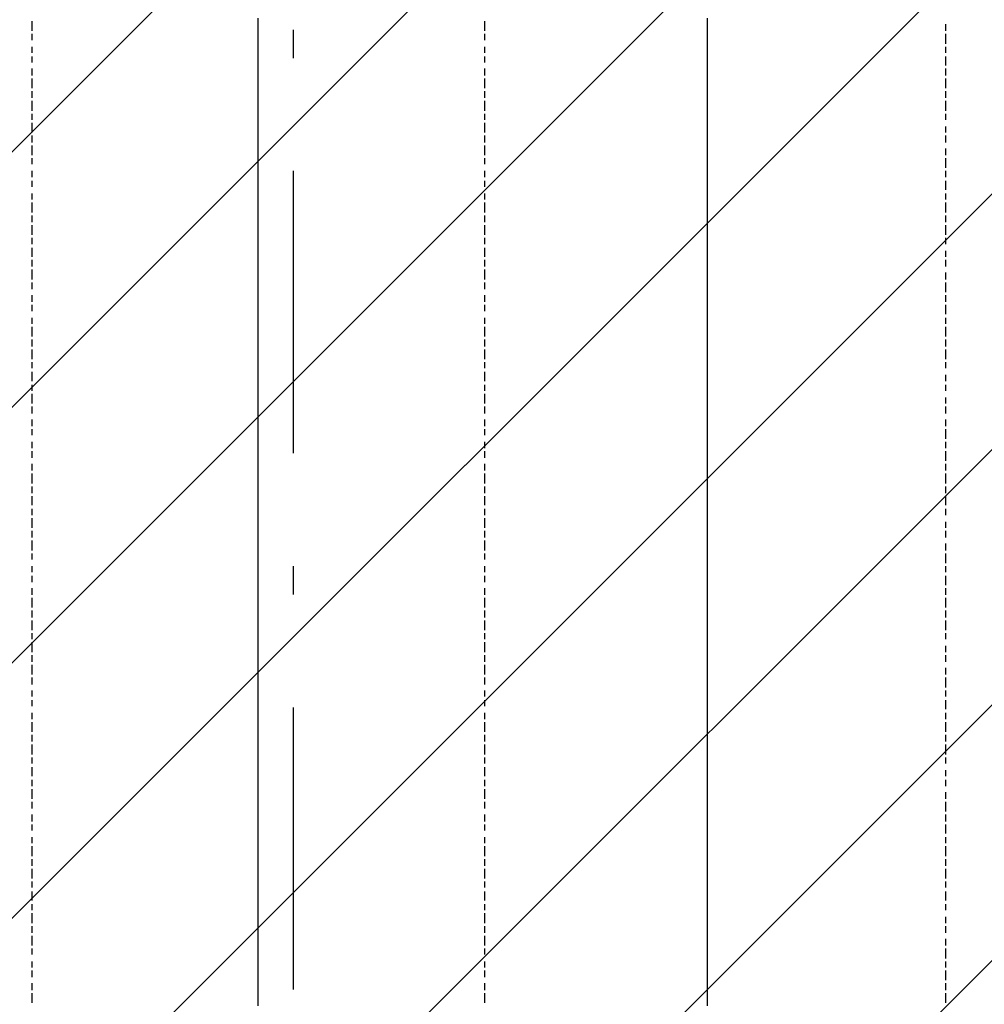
# Model space of a CAD drawing. Extents: x 997 to 109698, y 921 to 94021.
# Tile 146 of 256: x 34329 to 35611, y 13747 to 15055. Entities that reach past the tile are written whole.
import ezdxf

# ---------------------------------------------------------------- set-up
doc = ezdxf.new("R2010")
doc.units = 0
doc.header["$MEASUREMENT"] = 0
doc.layers.add('12', color=7, linetype='CONTINUOUS')
doc.layers.add('28', color=7, linetype='CONTINUOUS')

msp = doc.modelspace()

# ---------------------------------------------------------------- linework, layer by layer
at = {"layer": '12', "color": 1}
for p, q in [((34645.601607, 15056.953237), (34645.601607, 15044.953237)), ((35242.601607, 15056.953237), (35242.601607, 15044.953237)), ((34645.601607, 15044.953237), (34645.601607, 15035.953237)), ((35242.601607, 15044.953237), (35242.601607, 15035.953237)), ((34645.601607, 15035.953237), (34645.601607, 15027.953237)), ((35242.601607, 15035.953237), (35242.601607, 15027.953237)), ((34645.601607, 15027.953237), (34645.601607, 15014.953237)), ((35242.601607, 15027.953237), (35242.601607, 15014.953237)), ((34645.601607, 15014.953237), (34645.601607, 15005.953237)), ((34645.601607, 15005.953237), (34645.601607, 14997.953237)), ((35242.601607, 15014.953237), (35242.601607, 15005.953237)), ((35242.601607, 15005.953237), (35242.601607, 14997.953237)), ((34645.601607, 14997.953237), (34645.601607, 14984.953237)), ((35242.601607, 14997.953237), (35242.601607, 14984.953237)), ((34645.601607, 14984.953237), (34645.601607, 14976.953237)), ((34645.601607, 14976.953237), (34645.601607, 14963.953237)), ((35242.601607, 14984.953237), (35242.601607, 14976.953237)), ((35242.601607, 14976.953237), (35242.601607, 14963.953237)), ((34645.601607, 14963.953237), (34645.601607, 14955.953237)), ((35242.601607, 14963.953237), (35242.601607, 14955.953237)), ((34645.601607, 14955.953237), (34645.601607, 14946.953237)), ((35242.601607, 14955.953237), (35242.601607, 14946.953237)), ((34645.601607, 14946.953237), (34645.601607, 14933.953237)), ((35242.601607, 14946.953237), (35242.601607, 14933.953237)), ((34645.601607, 14933.953237), (34645.601607, 14925.953237)), ((34645.601607, 14925.953237), (34645.601607, 14917.953237)), ((35242.601607, 14933.953237), (35242.601607, 14925.953237)), ((35242.601607, 14925.953237), (35242.601607, 14917.953237)), ((34645.601607, 14917.953237), (34645.601607, 14904.953237)), ((35242.601607, 14917.953237), (35242.601607, 14904.953237)), ((34645.601607, 14904.953237), (34645.601607, 14895.953237)), ((35242.601607, 14904.953237), (35242.601607, 14895.953237)), ((34645.601607, 14895.953237), (34645.601607, 14887.953237)), ((34645.601607, 14887.953237), (34645.601607, 14874.953237)), ((35242.601607, 14895.953237), (35242.601607, 14887.953237)), ((35242.601607, 14887.953237), (35242.601607, 14874.953237)), ((34645.601607, 14874.953237), (34645.601607, 14866.953237)), ((35242.601607, 14874.953237), (35242.601607, 14866.953237)), ((34645.601607, 14866.953237), (34645.601607, 14853.953237)), ((35242.601607, 14866.953237), (35242.601607, 14853.953237)), ((34645.601607, 14853.953237), (34645.601607, 14845.953237)), ((34645.601607, 14845.953237), (34645.601607, 14836.953237)), ((35242.601607, 14853.953237), (35242.601607, 14845.953237)), ((35242.601607, 14845.953237), (35242.601607, 14836.953237)), ((34645.601607, 14836.953237), (34645.601607, 14823.953237)), ((35242.601607, 14836.953237), (35242.601607, 14823.953237)), ((34645.601607, 14823.953237), (34645.601607, 14815.953237)), ((35242.601607, 14823.953237), (35242.601607, 14815.953237)), ((34645.601607, 14815.953237), (34645.601607, 14807.953237)), ((34645.601607, 14807.953237), (34645.601607, 14794.953237)), ((35242.601607, 14815.953237), (35242.601607, 14807.953237)), ((35242.601607, 14807.953237), (35242.601607, 14794.953237)), ((34645.601607, 14794.953237), (34645.601607, 14785.953237)), ((35242.601607, 14794.953237), (35242.601607, 14785.953237)), ((34645.601607, 14785.953237), (34645.601607, 14777.953237)), ((35242.601607, 14785.953237), (35242.601607, 14777.953237)), ((34645.601607, 14777.953237), (34645.601607, 14764.953237)), ((35242.601607, 14777.953237), (35242.601607, 14764.953237)), ((34645.601607, 14764.953237), (34645.601607, 14756.953237)), ((34645.601607, 14756.953237), (34645.601607, 14743.953237)), ((35242.601607, 14764.953237), (35242.601607, 14756.953237)), ((35242.601607, 14756.953237), (35242.601607, 14743.953237)), ((34645.601607, 14743.953237), (34645.601607, 14735.953237)), ((35242.601607, 14743.953237), (35242.601607, 14735.953237)), ((34645.601607, 14735.953237), (34645.601607, 14726.953237)), ((35242.601607, 14735.953237), (35242.601607, 14726.953237)), ((34645.601607, 14726.953237), (34645.601607, 14713.953237)), ((35242.601607, 14726.953237), (35242.601607, 14713.953237)), ((34645.601607, 14713.953237), (34645.601607, 14705.953237)), ((34645.601607, 14705.953237), (34645.601607, 14696.953237)), ((35242.601607, 14713.953237), (35242.601607, 14705.953237)), ((35242.601607, 14705.953237), (35242.601607, 14696.953237)), ((34645.601607, 14696.953237), (34645.601607, 14684.953237)), ((35242.601607, 14696.953237), (35242.601607, 14684.953237)), ((34645.601607, 14684.953237), (34645.601607, 14675.953237)), ((34645.601607, 14675.953237), (34645.601607, 14667.953237)), ((35242.601607, 14684.953237), (35242.601607, 14675.953237)), ((35242.601607, 14675.953237), (35242.601607, 14667.953237)), ((34645.601607, 14667.953237), (34645.601607, 14654.953237)), ((35242.601607, 14667.953237), (35242.601607, 14654.953237)), ((34645.601607, 14654.953237), (34645.601607, 14646.953237)), ((35242.601607, 14654.953237), (35242.601607, 14646.953237)), ((34645.601607, 14646.953237), (34645.601607, 14633.953237)), ((35242.601607, 14646.953237), (35242.601607, 14633.953237)), ((34645.601607, 14633.953237), (34645.601607, 14624.953237)), ((34645.601607, 14624.953237), (34645.601607, 14616.953237)), ((35242.601607, 14633.953237), (35242.601607, 14624.953237)), ((35242.601607, 14624.953237), (35242.601607, 14616.953237)), ((34645.601607, 14616.953237), (34645.601607, 14603.953237)), ((35242.601607, 14616.953237), (35242.601607, 14603.953237)), ((34645.601607, 14603.953237), (34645.601607, 14595.953237)), ((35242.601607, 14603.953237), (35242.601607, 14595.953237)), ((34645.601607, 14595.953237), (34645.601607, 14586.953237)), ((34645.601607, 14586.953237), (34645.601607, 14574.953237)), ((35242.601607, 14595.953237), (35242.601607, 14586.953237)), ((35242.601607, 14586.953237), (35242.601607, 14574.953237)), ((34645.601607, 14574.953237), (34645.601607, 14565.953237)), ((35242.601607, 14574.953237), (35242.601607, 14565.953237)), ((34645.601607, 14565.953237), (34645.601607, 14557.953237)), ((35242.601607, 14565.953237), (35242.601607, 14557.953237)), ((34645.601607, 14557.953237), (34645.601607, 14544.953237)), ((35242.601607, 14557.953237), (35242.601607, 14544.953237)), ((34645.601607, 14544.953237), (34645.601607, 14536.953237)), ((34645.601607, 14536.953237), (34645.601607, 14523.953237)), ((35242.601607, 14544.953237), (35242.601607, 14536.953237)), ((35242.601607, 14536.953237), (35242.601607, 14523.953237)), ((34645.601607, 14523.953237), (34645.601607, 14514.953237)), ((35242.601607, 14523.953237), (35242.601607, 14514.953237)), ((34645.601607, 14514.953237), (34645.601607, 14506.953237)), ((34645.601607, 14506.953237), (34645.601607, 14493.953237)), ((35242.601607, 14514.953237), (35242.601607, 14506.953237)), ((35242.601607, 14506.953237), (35242.601607, 14493.953237)), ((34645.601607, 14493.953237), (34645.601607, 14485.953237)), ((35242.601607, 14493.953237), (35242.601607, 14485.953237)), ((34645.601607, 14485.953237), (34645.601607, 14476.953237)), ((35242.601607, 14485.953237), (35242.601607, 14476.953237)), ((34645.601607, 14476.953237), (34645.601607, 14464.953237)), ((35242.601607, 14476.953237), (35242.601607, 14464.953237)), ((34645.601607, 14464.953237), (34645.601607, 14455.953237)), ((34645.601607, 14455.953237), (34645.601607, 14447.953237)), ((35242.601607, 14464.953237), (35242.601607, 14455.953237)), ((35242.601607, 14455.953237), (35242.601607, 14447.953237)), ((34645.601607, 14447.953237), (34645.601607, 14434.953237)), ((35242.601607, 14447.953237), (35242.601607, 14434.953237)), ((34645.601607, 14434.953237), (34645.601607, 14425.953237)), ((35242.601607, 14434.953237), (35242.601607, 14425.953237)), ((34645.601607, 14425.953237), (34645.601607, 14417.953237)), ((34645.601607, 14417.953237), (34645.601607, 14404.953237)), ((35242.601607, 14425.953237), (35242.601607, 14417.953237)), ((35242.601607, 14417.953237), (35242.601607, 14404.953237)), ((34645.601607, 14404.953237), (34645.601607, 14396.953237)), ((35242.601607, 14404.953237), (35242.601607, 14396.953237)), ((34645.601607, 14396.953237), (34645.601607, 14383.953237)), ((35242.601607, 14396.953237), (35242.601607, 14383.953237)), ((34645.601607, 14383.953237), (34645.601607, 14375.953237)), ((34645.601607, 14375.953237), (34645.601607, 14366.953237)), ((35242.601607, 14383.953237), (35242.601607, 14375.953237)), ((35242.601607, 14375.953237), (35242.601607, 14366.953237)), ((34645.601607, 14366.953237), (34645.601607, 14354.953237)), ((35242.601607, 14366.953237), (35242.601607, 14354.953237)), ((34645.601607, 14354.953237), (34645.601607, 14345.953237)), ((35242.601607, 14354.953237), (35242.601607, 14345.953237)), ((34645.601607, 14345.953237), (34645.601607, 14337.953237)), ((34645.601607, 14337.953237), (34645.601607, 14324.953237)), ((35242.601607, 14345.953237), (35242.601607, 14337.953237)), ((35242.601607, 14337.953237), (35242.601607, 14324.953237)), ((34645.601607, 14324.953237), (34645.601607, 14315.953237)), ((35242.601607, 14324.953237), (35242.601607, 14315.953237)), ((34645.601607, 14315.953237), (34645.601607, 14307.953237)), ((35242.601607, 14315.953237), (35242.601607, 14307.953237)), ((34645.601607, 14307.953237), (34645.601607, 14294.953237)), ((35242.601607, 14307.953237), (35242.601607, 14294.953237)), ((34645.601607, 14294.953237), (34645.601607, 14286.953237)), ((34645.601607, 14286.953237), (34645.601607, 14273.953237)), ((35242.601607, 14294.953237), (35242.601607, 14286.953237)), ((35242.601607, 14286.953237), (35242.601607, 14273.953237)), ((34645.601607, 14273.953237), (34645.601607, 14265.953237)), ((35242.601607, 14273.953237), (35242.601607, 14265.953237)), ((34645.601607, 14265.953237), (34645.601607, 14256.953237)), ((35242.601607, 14265.953237), (35242.601607, 14256.953237)), ((34645.601607, 14256.953237), (34645.601607, 14243.953237)), ((35242.601607, 14256.953237), (35242.601607, 14243.953237)), ((34645.601607, 14243.953237), (34645.601607, 14235.953237)), ((34645.601607, 14235.953237), (34645.601607, 14227.953237)), ((35242.601607, 14243.953237), (35242.601607, 14235.953237)), ((35242.601607, 14235.953237), (35242.601607, 14227.953237)), ((34645.601607, 14227.953237), (34645.601607, 14214.953237)), ((35242.601607, 14227.953237), (35242.601607, 14214.953237)), ((34645.601607, 14214.953237), (34645.601607, 14205.953237)), ((34645.601607, 14205.953237), (34645.601607, 14197.953237)), ((35242.601607, 14214.953237), (35242.601607, 14205.953237)), ((35242.601607, 14205.953237), (35242.601607, 14197.953237)), ((34645.601607, 14197.953237), (34645.601607, 14184.953237)), ((35242.601607, 14197.953237), (35242.601607, 14184.953237)), ((34645.601607, 14184.953237), (34645.601607, 14176.953237)), ((35242.601607, 14184.953237), (35242.601607, 14176.953237)), ((34645.601607, 14176.953237), (34645.601607, 14163.953237)), ((35242.601607, 14176.953237), (35242.601607, 14163.953237)), ((34645.601607, 14163.953237), (34645.601607, 14155.953237)), ((34645.601607, 14155.953237), (34645.601607, 14146.953237)), ((35242.601607, 14163.953237), (35242.601607, 14155.953237)), ((35242.601607, 14155.953237), (35242.601607, 14146.953237)), ((34645.601607, 14146.953237), (34645.601607, 14133.953237)), ((35242.601607, 14146.953237), (35242.601607, 14133.953237)), ((34645.601607, 14133.953237), (34645.601607, 14125.953237)), ((35242.601607, 14133.953237), (35242.601607, 14125.953237)), ((34645.601607, 14125.953237), (34645.601607, 14116.953237)), ((34645.601607, 14116.953237), (34645.601607, 14104.953237)), ((35242.601607, 14125.953237), (35242.601607, 14116.953237)), ((35242.601607, 14116.953237), (35242.601607, 14104.953237)), ((34645.601607, 14104.953237), (34645.601607, 14095.953237)), ((35242.601607, 14104.953237), (35242.601607, 14095.953237)), ((34645.601607, 14095.953237), (34645.601607, 14087.953237)), ((34645.601607, 14087.953237), (34645.601607, 14074.953237)), ((35242.601607, 14095.953237), (35242.601607, 14087.953237)), ((35242.601607, 14087.953237), (35242.601607, 14074.953237)), ((34645.601607, 14074.953237), (34645.601607, 14066.953237)), ((35242.601607, 14074.953237), (35242.601607, 14066.953237)), ((34645.601607, 14066.953237), (34645.601607, 14053.953237)), ((35242.601607, 14066.953237), (35242.601607, 14053.953237)), ((34645.601607, 14053.953237), (34645.601607, 14044.953237)), ((35242.601607, 14053.953237), (35242.601607, 14044.953237)), ((34645.601607, 14044.953237), (34645.601607, 14036.953237)), ((34645.601607, 14036.953237), (34645.601607, 14023.953237)), ((35242.601607, 14044.953237), (35242.601607, 14036.953237)), ((35242.601607, 14036.953237), (35242.601607, 14023.953237)), ((34645.601607, 14023.953237), (34645.601607, 14015.953237)), ((35242.601607, 14023.953237), (35242.601607, 14015.953237)), ((34645.601607, 14015.953237), (34645.601607, 14006.953237)), ((35242.601607, 14015.953237), (35242.601607, 14006.953237)), ((34645.601607, 14006.953237), (34645.601607, 13994.953237)), ((35242.601607, 14006.953237), (35242.601607, 13994.953237)), ((34645.601607, 13994.953237), (34645.601607, 13985.953237)), ((34645.601607, 13985.953237), (34645.601607, 13977.953237)), ((35242.601607, 13994.953237), (35242.601607, 13985.953237)), ((35242.601607, 13985.953237), (35242.601607, 13977.953237)), ((34645.601607, 13977.953237), (34645.601607, 13964.953237)), ((35242.601607, 13977.953237), (35242.601607, 13964.953237)), ((34645.601607, 13964.953237), (34645.601607, 13956.953237)), ((34645.601607, 13956.953237), (34645.601607, 13943.953237)), ((35242.601607, 13964.953237), (35242.601607, 13956.953237)), ((35242.601607, 13956.953237), (35242.601607, 13943.953237)), ((34645.601607, 13943.953237), (34645.601607, 13934.953237)), ((35242.601607, 13943.953237), (35242.601607, 13934.953237)), ((34645.601607, 13934.953237), (34645.601607, 13926.953237)), ((35242.601607, 13934.953237), (35242.601607, 13926.953237)), ((34645.601607, 13926.953237), (34645.601607, 13913.953237)), ((35242.601607, 13926.953237), (35242.601607, 13913.953237)), ((34645.601607, 13913.953237), (34645.601607, 13905.953237)), ((34645.601607, 13905.953237), (34645.601607, 13896.953237)), ((35242.601607, 13913.953237), (35242.601607, 13905.953237)), ((35242.601607, 13905.953237), (35242.601607, 13896.953237)), ((34645.601607, 13896.953237), (34645.601607, 13884.953237)), ((35242.601607, 13896.953237), (35242.601607, 13884.953237)), ((34645.601607, 13884.953237), (34645.601607, 13875.953237)), ((35242.601607, 13884.953237), (35242.601607, 13875.953237)), ((34645.601607, 13875.953237), (34645.601607, 13867.953237)), ((34645.601607, 13867.953237), (34645.601607, 13854.953237)), ((35242.601607, 13875.953237), (35242.601607, 13867.953237)), ((35242.601607, 13867.953237), (35242.601607, 13854.953237)), ((34645.601607, 13854.953237), (34645.601607, 13846.953237)), ((35242.601607, 13854.953237), (35242.601607, 13846.953237)), ((34645.601607, 13846.953237), (34645.601607, 13837.953237)), ((35242.601607, 13846.953237), (35242.601607, 13837.953237)), ((34645.601607, 13837.953237), (34645.601607, 13824.953237)), ((35242.601607, 13837.953237), (35242.601607, 13824.953237)), ((34645.601607, 13824.953237), (34645.601607, 13816.953237)), ((34645.601607, 13816.953237), (34645.601607, 13803.953237)), ((35242.601607, 13824.953237), (35242.601607, 13816.953237)), ((35242.601607, 13816.953237), (35242.601607, 13803.953237)), ((34645.601607, 13803.953237), (34645.601607, 13795.953237)), ((35242.601607, 13803.953237), (35242.601607, 13795.953237)), ((34645.601607, 13795.953237), (34645.601607, 13786.953237)), ((34645.601607, 13786.953237), (34645.601607, 13774.953237)), ((35242.601607, 13795.953237), (35242.601607, 13786.953237)), ((35242.601607, 13786.953237), (35242.601607, 13774.953237)), ((34645.601607, 13774.953237), (34645.601607, 13765.953237)), ((35242.601607, 13774.953237), (35242.601607, 13765.953237)), ((34645.601607, 13765.953237), (34645.601607, 13757.953237)), ((35242.601607, 13765.953237), (35242.601607, 13757.953237)), ((34645.601607, 13757.953237), (34645.601607, 13744.953237)), ((35242.601607, 13757.953237), (35242.601607, 13744.953237))]:
    msp.add_line(p, q, dxfattribs=at)
at = {"layer": '12', "color": 5}
for p, q in [((34345.601607, 15052.953237), (34345.601607, 15039.953237)), ((34946.601607, 15052.953237), (34946.601607, 15039.953237)), ((35559.601607, 15039.953237), (35559.601607, 15048.953237)), ((34345.601607, 15035.953237), (34345.601607, 15027.953237)), ((34946.601607, 15035.953237), (34946.601607, 15027.953237)), ((35559.601607, 15022.953237), (35559.601607, 15035.953237)), ((34345.601607, 15018.953237), (34345.601607, 15010.953237)), ((34946.601607, 15018.953237), (34946.601607, 15010.953237)), ((35559.601607, 15010.953237), (35559.601607, 15018.953237)), ((34345.601607, 15005.953237), (34345.601607, 14997.953237)), ((34946.601607, 15005.953237), (34946.601607, 14997.953237)), ((35559.601607, 14993.953237), (35559.601607, 15005.953237)), ((34345.601607, 14989.953237), (34345.601607, 14980.953237)), ((34946.601607, 14989.953237), (34946.601607, 14980.953237)), ((35559.601607, 14980.953237), (35559.601607, 14989.953237)), ((34345.601607, 14976.953237), (34345.601607, 14963.953237)), ((34946.601607, 14976.953237), (34946.601607, 14963.953237)), ((35559.601607, 14963.953237), (35559.601607, 14976.953237)), ((34345.601607, 14959.953237), (34345.601607, 14950.953237)), ((34946.601607, 14959.953237), (34946.601607, 14950.953237)), ((35559.601607, 14950.953237), (35559.601607, 14959.953237)), ((34345.601607, 14946.953237), (34345.601607, 14933.953237)), ((34946.601607, 14946.953237), (34946.601607, 14933.953237)), ((35559.601607, 14933.953237), (35559.601607, 14946.953237)), ((34345.601607, 14929.953237), (34345.601607, 14921.953237)), ((34946.601607, 14929.953237), (34946.601607, 14921.953237)), ((35559.601607, 14921.953237), (35559.601607, 14929.953237)), ((34345.601607, 14917.953237), (34345.601607, 14904.953237)), ((34946.601607, 14917.953237), (34946.601607, 14904.953237)), ((35559.601607, 14904.953237), (35559.601607, 14912.953237)), ((34345.601607, 14900.953237), (34345.601607, 14891.953237)), ((34946.601607, 14900.953237), (34946.601607, 14891.953237)), ((35559.601607, 14891.953237), (35559.601607, 14900.953237)), ((34345.601607, 14887.953237), (34345.601607, 14874.953237)), ((34946.601607, 14887.953237), (34946.601607, 14874.953237)), ((35559.601607, 14874.953237), (35559.601607, 14883.953237)), ((34345.601607, 14870.953237), (34345.601607, 14862.953237)), ((34946.601607, 14870.953237), (34946.601607, 14862.953237)), ((35559.601607, 14857.953237), (35559.601607, 14870.953237)), ((34345.601607, 14853.953237), (34345.601607, 14845.953237)), ((34946.601607, 14853.953237), (34946.601607, 14845.953237)), ((35559.601607, 14845.953237), (35559.601607, 14853.953237)), ((34345.601607, 14840.953237), (34345.601607, 14832.953237)), ((34946.601607, 14840.953237), (34946.601607, 14832.953237)), ((35559.601607, 14828.953237), (35559.601607, 14840.953237)), ((34345.601607, 14823.953237), (34345.601607, 14815.953237)), ((34946.601607, 14823.953237), (34946.601607, 14815.953237)), ((35559.601607, 14815.953237), (35559.601607, 14823.953237)), ((34345.601607, 14811.953237), (34345.601607, 14798.953237)), ((34946.601607, 14811.953237), (34946.601607, 14798.953237)), ((35559.601607, 14798.953237), (35559.601607, 14811.953237)), ((34345.601607, 14794.953237), (34345.601607, 14785.953237)), ((34946.601607, 14794.953237), (34946.601607, 14785.953237)), ((35559.601607, 14785.953237), (35559.601607, 14794.953237)), ((34345.601607, 14781.953237), (34345.601607, 14768.953237)), ((34946.601607, 14781.953237), (34946.601607, 14768.953237)), ((35559.601607, 14768.953237), (35559.601607, 14781.953237)), ((34345.601607, 14764.953237), (34345.601607, 14756.953237)), ((34946.601607, 14764.953237), (34946.601607, 14756.953237)), ((35559.601607, 14756.953237), (35559.601607, 14764.953237)), ((34345.601607, 14751.953237), (34345.601607, 14739.953237)), ((34946.601607, 14751.953237), (34946.601607, 14739.953237)), ((35559.601607, 14739.953237), (35559.601607, 14747.953237)), ((34345.601607, 14735.953237), (34345.601607, 14726.953237)), ((34946.601607, 14735.953237), (34946.601607, 14726.953237)), ((35559.601607, 14726.953237), (35559.601607, 14735.953237)), ((34345.601607, 14722.953237), (34345.601607, 14709.953237)), ((34946.601607, 14722.953237), (34946.601607, 14709.953237)), ((35559.601607, 14709.953237), (35559.601607, 14718.953237)), ((34345.601607, 14705.953237), (34345.601607, 14696.953237)), ((34946.601607, 14705.953237), (34946.601607, 14696.953237)), ((35559.601607, 14692.953237), (35559.601607, 14705.953237)), ((34345.601607, 14688.953237), (34345.601607, 14679.953237)), ((34946.601607, 14688.953237), (34946.601607, 14679.953237)), ((35559.601607, 14679.953237), (35559.601607, 14688.953237)), ((34345.601607, 14675.953237), (34345.601607, 14667.953237)), ((34946.601607, 14675.953237), (34946.601607, 14667.953237)), ((35559.601607, 14663.953237), (35559.601607, 14675.953237)), ((34345.601607, 14658.953237), (34345.601607, 14650.953237)), ((34946.601607, 14658.953237), (34946.601607, 14650.953237)), ((35559.601607, 14650.953237), (35559.601607, 14658.953237)), ((34345.601607, 14646.953237), (34345.601607, 14633.953237)), ((34946.601607, 14646.953237), (34946.601607, 14633.953237)), ((35559.601607, 14633.953237), (35559.601607, 14646.953237)), ((34345.601607, 14629.953237), (34345.601607, 14620.953237)), ((34946.601607, 14629.953237), (34946.601607, 14620.953237)), ((35559.601607, 14620.953237), (35559.601607, 14629.953237)), ((34345.601607, 14616.953237), (34345.601607, 14603.953237)), ((34946.601607, 14616.953237), (34946.601607, 14603.953237)), ((35559.601607, 14603.953237), (35559.601607, 14616.953237)), ((34345.601607, 14599.953237), (34345.601607, 14591.953237)), ((34946.601607, 14599.953237), (34946.601607, 14591.953237)), ((35559.601607, 14591.953237), (35559.601607, 14599.953237)), ((34345.601607, 14586.953237), (34345.601607, 14574.953237)), ((34946.601607, 14586.953237), (34946.601607, 14574.953237)), ((35559.601607, 14574.953237), (35559.601607, 14582.953237)), ((34345.601607, 14569.953237), (34345.601607, 14561.953237)), ((34946.601607, 14569.953237), (34946.601607, 14561.953237)), ((35559.601607, 14561.953237), (35559.601607, 14569.953237)), ((34345.601607, 14557.953237), (34345.601607, 14544.953237)), ((34946.601607, 14557.953237), (34946.601607, 14544.953237)), ((35559.601607, 14544.953237), (35559.601607, 14552.953237)), ((34345.601607, 14540.953237), (34345.601607, 14531.953237)), ((34946.601607, 14540.953237), (34946.601607, 14531.953237)), ((35559.601607, 14531.953237), (35559.601607, 14540.953237)), ((34345.601607, 14523.953237), (34345.601607, 14514.953237)), ((34946.601607, 14523.953237), (34946.601607, 14514.953237)), ((35559.601607, 14514.953237), (35559.601607, 14523.953237)), ((34345.601607, 14510.953237), (34345.601607, 14502.953237)), ((34946.601607, 14510.953237), (34946.601607, 14502.953237)), ((35559.601607, 14497.953237), (35559.601607, 14510.953237)), ((34345.601607, 14493.953237), (34345.601607, 14485.953237)), ((34946.601607, 14493.953237), (34946.601607, 14485.953237)), ((35559.601607, 14485.953237), (35559.601607, 14493.953237)), ((34345.601607, 14481.953237), (34345.601607, 14472.953237)), ((34946.601607, 14481.953237), (34946.601607, 14472.953237)), ((35559.601607, 14468.953237), (35559.601607, 14481.953237)), ((34345.601607, 14464.953237), (34345.601607, 14455.953237)), ((34946.601607, 14464.953237), (34946.601607, 14455.953237)), ((35559.601607, 14455.953237), (35559.601607, 14464.953237)), ((34345.601607, 14451.953237), (34345.601607, 14438.953237)), ((34946.601607, 14451.953237), (34946.601607, 14438.953237)), ((35559.601607, 14438.953237), (35559.601607, 14451.953237)), ((34345.601607, 14434.953237), (34345.601607, 14425.953237)), ((34946.601607, 14434.953237), (34946.601607, 14425.953237)), ((35559.601607, 14425.953237), (35559.601607, 14434.953237)), ((34345.601607, 14421.953237), (34345.601607, 14409.953237)), ((34946.601607, 14421.953237), (34946.601607, 14409.953237)), ((35559.601607, 14409.953237), (35559.601607, 14421.953237)), ((34345.601607, 14404.953237), (34345.601607, 14396.953237)), ((34946.601607, 14404.953237), (34946.601607, 14396.953237)), ((35559.601607, 14396.953237), (35559.601607, 14404.953237)), ((34345.601607, 14392.953237), (34345.601607, 14379.953237)), ((34946.601607, 14392.953237), (34946.601607, 14379.953237)), ((34345.601607, 14375.953237), (34345.601607, 14366.953237)), ((34946.601607, 14375.953237), (34946.601607, 14366.953237)), ((35559.601607, 14379.953237), (35559.601607, 14387.953237)), ((35559.601607, 14366.953237), (35559.601607, 14375.953237)), ((34345.601607, 14362.953237), (34345.601607, 14349.953237)), ((34946.601607, 14362.953237), (34946.601607, 14349.953237)), ((35559.601607, 14349.953237), (35559.601607, 14358.953237)), ((34345.601607, 14345.953237), (34345.601607, 14337.953237)), ((34946.601607, 14345.953237), (34946.601607, 14337.953237)), ((35559.601607, 14332.953237), (35559.601607, 14345.953237)), ((34345.601607, 14328.953237), (34345.601607, 14320.953237)), ((34946.601607, 14328.953237), (34946.601607, 14320.953237)), ((35559.601607, 14320.953237), (35559.601607, 14328.953237)), ((34345.601607, 14315.953237), (34345.601607, 14307.953237)), ((34946.601607, 14315.953237), (34946.601607, 14307.953237)), ((35559.601607, 14303.953237), (35559.601607, 14315.953237)), ((34345.601607, 14299.953237), (34345.601607, 14290.953237)), ((34946.601607, 14299.953237), (34946.601607, 14290.953237)), ((35559.601607, 14290.953237), (35559.601607, 14299.953237)), ((34345.601607, 14286.953237), (34345.601607, 14273.953237)), ((34946.601607, 14286.953237), (34946.601607, 14273.953237)), ((35559.601607, 14273.953237), (35559.601607, 14286.953237)), ((34345.601607, 14269.953237), (34345.601607, 14260.953237)), ((34946.601607, 14269.953237), (34946.601607, 14260.953237)), ((35559.601607, 14260.953237), (35559.601607, 14269.953237)), ((34345.601607, 14256.953237), (34345.601607, 14243.953237)), ((34946.601607, 14256.953237), (34946.601607, 14243.953237)), ((35559.601607, 14243.953237), (35559.601607, 14256.953237)), ((34345.601607, 14239.953237), (34345.601607, 14231.953237)), ((34946.601607, 14239.953237), (34946.601607, 14231.953237)), ((35559.601607, 14231.953237), (35559.601607, 14239.953237)), ((34345.601607, 14227.953237), (34345.601607, 14214.953237)), ((34946.601607, 14227.953237), (34946.601607, 14214.953237)), ((35559.601607, 14214.953237), (35559.601607, 14222.953237)), ((34345.601607, 14210.953237), (34345.601607, 14201.953237)), ((34946.601607, 14210.953237), (34946.601607, 14201.953237)), ((35559.601607, 14201.953237), (35559.601607, 14210.953237)), ((34345.601607, 14197.953237), (34345.601607, 14184.953237)), ((34946.601607, 14197.953237), (34946.601607, 14184.953237)), ((35559.601607, 14184.953237), (35559.601607, 14193.953237)), ((34345.601607, 14180.953237), (34345.601607, 14171.953237)), ((34946.601607, 14180.953237), (34946.601607, 14171.953237)), ((35559.601607, 14167.953237), (35559.601607, 14180.953237)), ((34345.601607, 14163.953237), (34345.601607, 14155.953237)), ((34946.601607, 14163.953237), (34946.601607, 14155.953237)), ((35559.601607, 14155.953237), (35559.601607, 14163.953237)), ((34345.601607, 14150.953237), (34345.601607, 14142.953237)), ((34946.601607, 14150.953237), (34946.601607, 14142.953237)), ((35559.601607, 14138.953237), (35559.601607, 14150.953237)), ((34345.601607, 14133.953237), (34345.601607, 14125.953237)), ((34946.601607, 14133.953237), (34946.601607, 14125.953237)), ((35559.601607, 14125.953237), (35559.601607, 14133.953237)), ((34345.601607, 14121.953237), (34345.601607, 14108.953237)), ((34946.601607, 14121.953237), (34946.601607, 14108.953237)), ((35559.601607, 14108.953237), (35559.601607, 14121.953237)), ((34345.601607, 14104.953237), (34345.601607, 14095.953237)), ((34946.601607, 14104.953237), (34946.601607, 14095.953237)), ((35559.601607, 14095.953237), (35559.601607, 14104.953237)), ((34345.601607, 14091.953237), (34345.601607, 14078.953237)), ((34946.601607, 14091.953237), (34946.601607, 14078.953237)), ((35559.601607, 14078.953237), (35559.601607, 14091.953237)), ((34345.601607, 14074.953237), (34345.601607, 14066.953237)), ((34946.601607, 14074.953237), (34946.601607, 14066.953237)), ((35559.601607, 14066.953237), (35559.601607, 14074.953237)), ((34345.601607, 14061.953237), (34345.601607, 14049.953237)), ((34946.601607, 14061.953237), (34946.601607, 14049.953237)), ((35559.601607, 14049.953237), (35559.601607, 14057.953237)), ((34345.601607, 14044.953237), (34345.601607, 14036.953237)), ((34946.601607, 14044.953237), (34946.601607, 14036.953237)), ((35559.601607, 14036.953237), (35559.601607, 14044.953237)), ((34345.601607, 14032.953237), (34345.601607, 14019.953237)), ((34946.601607, 14032.953237), (34946.601607, 14019.953237)), ((35559.601607, 14019.953237), (35559.601607, 14028.953237)), ((34345.601607, 14015.953237), (34345.601607, 14006.953237)), ((34946.601607, 14015.953237), (34946.601607, 14006.953237)), ((35559.601607, 14002.953237), (35559.601607, 14015.953237)), ((34345.601607, 13998.953237), (34345.601607, 13989.953237)), ((34946.601607, 13998.953237), (34946.601607, 13989.953237)), ((35559.601607, 13989.953237), (35559.601607, 13998.953237)), ((34345.601607, 13985.953237), (34345.601607, 13977.953237)), ((34946.601607, 13985.953237), (34946.601607, 13977.953237)), ((35559.601607, 13973.953237), (35559.601607, 13985.953237)), ((34345.601607, 13968.953237), (34345.601607, 13960.953237)), ((34345.601607, 13956.953237), (34345.601607, 13943.953237)), ((34946.601607, 13968.953237), (34946.601607, 13960.953237)), ((34946.601607, 13956.953237), (34946.601607, 13943.953237)), ((35559.601607, 13960.953237), (35559.601607, 13968.953237)), ((35559.601607, 13943.953237), (35559.601607, 13956.953237)), ((34345.601607, 13939.953237), (34345.601607, 13930.953237)), ((34946.601607, 13939.953237), (34946.601607, 13930.953237)), ((35559.601607, 13930.953237), (35559.601607, 13939.953237)), ((34345.601607, 13926.953237), (34345.601607, 13913.953237)), ((34946.601607, 13926.953237), (34946.601607, 13913.953237)), ((35559.601607, 13913.953237), (35559.601607, 13926.953237)), ((34345.601607, 13909.953237), (34345.601607, 13901.953237)), ((34946.601607, 13909.953237), (34946.601607, 13901.953237)), ((35559.601607, 13901.953237), (35559.601607, 13909.953237)), ((34345.601607, 13896.953237), (34345.601607, 13884.953237)), ((34946.601607, 13896.953237), (34946.601607, 13884.953237)), ((35559.601607, 13884.953237), (35559.601607, 13896.953237)), ((34345.601607, 13879.953237), (34345.601607, 13871.953237)), ((34946.601607, 13879.953237), (34946.601607, 13871.953237)), ((35559.601607, 13871.953237), (35559.601607, 13879.953237)), ((34345.601607, 13867.953237), (34345.601607, 13854.953237)), ((34946.601607, 13867.953237), (34946.601607, 13854.953237)), ((35559.601607, 13854.953237), (35559.601607, 13862.953237)), ((34345.601607, 13850.953237), (34345.601607, 13841.953237)), ((34946.601607, 13850.953237), (34946.601607, 13841.953237)), ((35559.601607, 13841.953237), (35559.601607, 13850.953237)), ((34345.601607, 13837.953237), (34345.601607, 13824.953237)), ((34946.601607, 13837.953237), (34946.601607, 13824.953237)), ((35559.601607, 13824.953237), (35559.601607, 13833.953237)), ((34345.601607, 13820.953237), (34345.601607, 13812.953237)), ((34946.601607, 13820.953237), (34946.601607, 13812.953237)), ((35559.601607, 13807.953237), (35559.601607, 13820.953237)), ((34345.601607, 13803.953237), (34345.601607, 13795.953237)), ((34946.601607, 13803.953237), (34946.601607, 13795.953237)), ((35559.601607, 13795.953237), (35559.601607, 13803.953237)), ((34345.601607, 13791.953237), (34345.601607, 13782.953237)), ((34946.601607, 13791.953237), (34946.601607, 13782.953237)), ((35559.601607, 13778.953237), (35559.601607, 13791.953237)), ((34345.601607, 13774.953237), (34345.601607, 13765.953237)), ((34946.601607, 13774.953237), (34946.601607, 13765.953237)), ((35559.601607, 13765.953237), (35559.601607, 13774.953237)), ((34345.601607, 13761.953237), (34345.601607, 13748.953237)), ((34946.601607, 13761.953237), (34946.601607, 13748.953237)), ((35559.601607, 13748.953237), (35559.601607, 13761.953237))]:
    msp.add_line(p, q, dxfattribs=at)
at = {"layer": '28', "color": 2}
for p, q in [((23260.597261, 3820.953237), (41547.636205, 22107.992181)), ((23600.008516, 3820.953237), (41547.636205, 21768.580926)), ((23939.419771, 3820.953237), (41547.636205, 21429.169671)), ((24278.831026, 3820.953237), (36497.636205, 16039.758416)), ((24618.242281, 3820.953237), (36497.636205, 15700.347161)), ((24957.653536, 3820.953237), (36497.636205, 15360.935906)), ((25297.064791, 3820.953237), (36497.636205, 15021.524651)), ((25636.476046, 3820.953237), (36497.636205, 14682.113396))]:
    msp.add_line(p, q, dxfattribs=at)
at = {"layer": '28', "color": 4, "linetype": 'Continuous'}
for p, q in [((34692.601607, 15041.453237), (34692.601607, 15003.953237)), ((34692.601607, 14328.953237), (34692.601607, 14291.453237))]:
    msp.add_line(p, q, dxfattribs=at)
at = {"layer": '28', "color": 4}
for p, q in [((34692.601607, 14853.953237), (34692.601607, 14478.953237)), ((34692.601607, 14141.453237), (34692.601607, 13766.453237))]:
    msp.add_line(p, q, dxfattribs=at)

doc.saveas('drawing.dxf')
